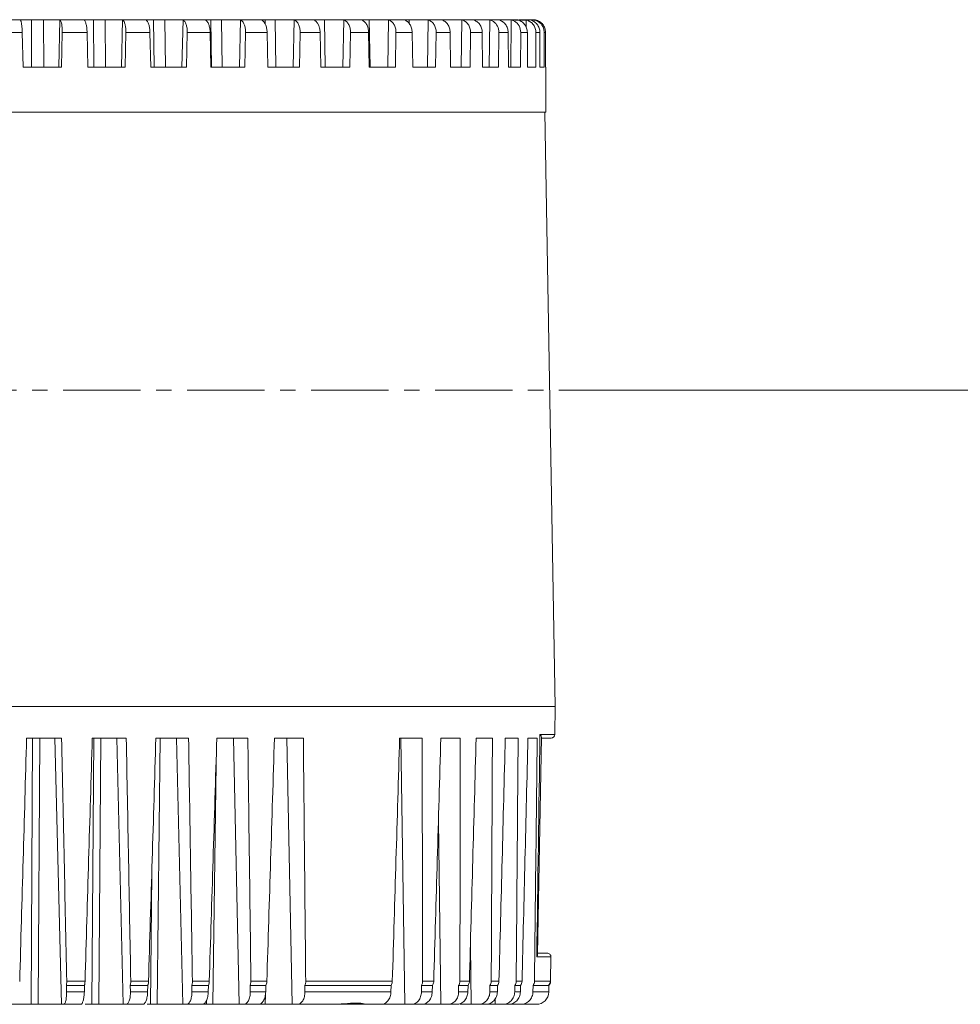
# Model space of a CAD drawing. Extents: x 695 to 3294, y -288 to 575.
# Tile 81 of 83: x 3034 to 3108, y 304 to 382. Entities that reach past the tile are written whole.
import ezdxf

# ---------------------------------------------------------------- set-up
doc = ezdxf.new("R2010")
doc.units = 0
doc.header["$LTSCALE"] = 16.335
doc.linetypes.add('CENTER', pattern=[0.6, 0.375, -0.075, 0.075, -0.075])
doc.layers.add('3_ALL_AXES', color=7, linetype='CONTINUOUS')
doc.layers.add('6_ALL_SURFS', color=7, linetype='CONTINUOUS')
for name, color, linetype, lineweight in [('7_ALL_FEATURES', 7, 'CONTINUOUS', 15), ('dim', 3, 'CONTINUOUS', 13), ('中心', 6, 'CENTER', 13)]:
    doc.layers.add(name, color=color, linetype=linetype, lineweight=lineweight)

msp = doc.modelspace()

# ---------------------------------------------------------------- linework, layer by layer
at = {"layer": '3_ALL_AXES', "color": 7, "linetype": 'Continuous'}
msp.add_arc((3075.395, 305.679), 0.5, 319.33624, 359, dxfattribs=at)
at = {"layer": '6_ALL_SURFS', "color": 7, "linetype": 'Continuous'}
msp.add_open_spline([(3061.16, 303.853), (3061.152, 303.853), (3061.129, 303.86), (3061.085, 303.871), (3061.024, 303.885), (3060.948, 303.899), (3060.861, 303.912), (3060.724, 303.925), (3060.53, 303.932), (3060.274, 303.922), (3059.991, 303.898), (3059.682, 303.867), (3059.467, 303.853), (3059.356, 303.853)], degree=3, knots=[0, 0, 0, 0, 0.013724, 0.039667, 0.074901, 0.117607, 0.166724, 0.221358, 0.345356, 0.486854, 0.644095, 0.816087, 1, 1, 1, 1], dxfattribs=at)
at = {"layer": '7_ALL_FEATURES', "color": 7, "linetype": 'Continuous'}
for p, q in [((3032.032, 381.703), (3037.041, 381.703)), ((3033.976, 381.702), (3033.977, 381.703)), ((3037.117, 381.703), (3041.975, 381.703)), ((3043.865, 381.703), (3042.072, 381.703)), ((3043.983, 381.703), (3046.727, 381.703)), ((3048.531, 381.703), (3046.843, 381.703)), ((3048.657, 381.703), (3051.243, 381.703)), ((3052.941, 381.703), (3051.378, 381.703)), ((3053.068, 381.703), (3055.475, 381.703)), ((3057.049, 381.703), (3055.627, 381.703)), ((3057.169, 381.703), (3059.376, 381.703)), ((3060.808, 381.703), (3059.544, 381.703)), ((3060.914, 381.703), (3062.904, 381.703)), ((3064.178, 381.703), (3063.085, 381.703)), ((3064.336, 381.703), (3066.019, 381.703)), ((3067.122, 381.703), (3066.212, 381.703)), ((3067.273, 381.703), (3069.607, 381.703)), ((3069.689, 381.703), (3070.881, 381.703)), ((3071.606, 381.703), (3071.09, 381.703)), ((3071.742, 381.703), (3072.574, 381.703)), ((3073.098, 381.703), (3072.758, 381.703)), ((3073.394, 381.703), (3073.749, 381.703)), ((3074.066, 381.703), (3073.864, 381.703)), ((3074.216, 381.703), (3074.393, 381.703)), ((3034.138, 380.703), (3034.209, 377.953)), ((3037.295, 380.703), (3037.225, 377.953)), ((3039.26, 380.703), (3039.329, 377.953)), ((3042.329, 380.703), (3042.261, 377.953)), ((3044.228, 380.703), (3044.295, 377.953)), ((3047.176, 380.703), (3047.112, 377.953)), ((3048.989, 380.703), (3049.052, 377.953)), ((3051.784, 380.703), (3051.723, 377.953)), ((3053.49, 380.703), (3053.549, 377.953)), ((3056.101, 380.703), (3056.044, 377.953)), ((3057.682, 380.703), (3057.737, 377.953)), ((3060.08, 380.703), (3060.028, 377.953)), ((3061.518, 380.703), (3061.568, 377.953)), ((3063.678, 380.703), (3063.631, 377.953)), ((3064.958, 380.703), (3065.002, 377.953)), ((3066.855, 380.703), (3066.814, 377.953)), ((3067.963, 380.703), (3068.001, 377.953)), ((3069.577, 380.703), (3069.542, 377.953)), ((3070.5, 380.703), (3070.531, 377.953)), ((3071.813, 380.703), (3071.785, 377.953)), ((3072.542, 380.703), (3072.566, 377.953)), ((3073.539, 380.703), (3073.519, 377.953)), ((3074.065, 380.703), (3074.083, 377.953)), ((3074.736, 380.703), (3074.724, 377.953)), ((3075.055, 380.703), (3075.064, 377.953)), ((3075.392, 380.703), (3075.387, 377.953)), ((3075.498, 380.703), (3075.501, 377.953)), ((3037.225, 377.953), (3034.209, 377.953)), ((3042.261, 377.953), (3039.329, 377.953)), ((3047.112, 377.953), (3044.295, 377.953)), ((3051.723, 377.953), (3049.052, 377.953)), ((3056.044, 377.953), (3053.549, 377.953)), ((3060.028, 377.953), (3057.737, 377.953)), ((3063.631, 377.953), (3061.568, 377.953)), ((3066.814, 377.953), (3065.002, 377.953)), ((3069.542, 377.953), (3068.001, 377.953)), ((3071.785, 377.953), (3070.531, 377.953)), ((3073.519, 377.953), (3072.566, 377.953)), ((3074.724, 377.953), (3074.083, 377.953)), ((3075.387, 377.953), (3075.064, 377.953)), ((3075.524, 377.953), (3075.501, 377.953)), ((3075.524, 374.403), (3075.524, 377.953)), ((2975.024, 374.403), (3075.524, 374.403)), ((3075.454, 374.403), (3076.274, 327.403)), ((2974.275, 327.403), (3076.274, 327.403)), ((3076.274, 327.403), (3076.236, 325.198)), ((3037.249, 324.903), (3034.481, 324.903)), ((3042.36, 324.903), (3039.669, 324.903)), ((3047.285, 324.903), (3044.7, 324.903)), ((3051.968, 324.903), (3049.518, 324.903)), ((3056.359, 324.903), (3054.07, 324.903)), ((3065.75, 324.903), (3063.969, 324.903)), ((3068.764, 324.903), (3067.223, 324.903)), ((3071.302, 324.903), (3070.017, 324.903)), ((3073.335, 324.903), (3072.321, 324.903)), ((3074.842, 324.903), (3074.109, 324.903)), ((3074.876, 307.782), (3075.176, 324.973)), ((3075.936, 324.903), (3075.174, 324.903)), ((3074.878, 307.903), (3075.627, 307.903)), ((3075.929, 307.598), (3075.895, 305.67)), ((3037.627, 305.353), (3039.06, 305.353)), ((3037.627, 305.353), (3037.638, 304.836)), ((3039.044, 304.836), (3039.06, 305.353)), ((3042.677, 305.353), (3044.063, 305.353)), ((3042.677, 305.353), (3042.687, 304.836)), ((3044.047, 304.836), (3044.063, 305.353)), ((3047.537, 305.353), (3048.859, 305.353)), ((3047.537, 305.353), (3047.546, 304.836)), ((3048.843, 304.836), (3048.859, 305.353)), ((3052.154, 305.353), (3053.398, 305.353)), ((3052.154, 305.353), (3052.16, 304.836)), ((3053.382, 304.836), (3053.398, 305.353)), ((3056.475, 305.353), (3063.295, 305.353)), ((3056.475, 305.353), (3056.48, 304.836)), ((3063.28, 304.836), (3063.295, 305.353)), ((3065.689, 305.353), (3066.561, 305.353)), ((3065.689, 305.353), (3065.69, 304.836)), ((3066.546, 304.836), (3066.561, 305.353)), ((3068.633, 305.353), (3068.632, 304.836)), ((3068.633, 305.353), (3069.375, 305.353)), ((3069.36, 304.836), (3069.375, 305.353)), ((3071.102, 305.353), (3071.099, 304.836)), ((3071.102, 305.353), (3071.705, 305.353)), ((3071.692, 304.836), (3071.705, 305.353)), ((3073.068, 305.353), (3073.064, 304.836)), ((3073.068, 305.353), (3073.527, 305.353)), ((3073.514, 304.836), (3073.527, 305.353)), ((3074.511, 305.353), (3074.505, 304.836)), ((3074.511, 305.353), (3075.774, 305.353)), ((3075.774, 305.353), (3075.765, 304.836)), ((3021.981, 303.853), (3038.762, 303.853)), ((3039.11, 303.853), (3043.666, 303.853)), ((3044.007, 303.853), (3068.483, 303.853)), ((3068.744, 303.853), (3074.765, 303.853))]:
    msp.add_line(p, q, dxfattribs=at)
at = {"layer": '7_ALL_FEATURES', "color": 9, "linetype": 'Continuous'}
for p, q in [((3034.857, 381.703), (3034.876, 377.953)), ((3035.817, 381.703), (3035.839, 377.953)), ((3037.117, 381.679), (3037.022, 377.953)), ((3039.764, 381.703), (3039.793, 377.953)), ((3040.697, 381.703), (3040.729, 377.953)), ((3042.072, 381.679), (3041.981, 377.953)), ((3044.512, 381.703), (3044.551, 377.953)), ((3045.409, 381.703), (3045.449, 377.953)), ((3046.843, 381.679), (3046.756, 377.953)), ((3049.049, 381.703), (3049.097, 377.953)), ((3049.899, 381.703), (3049.949, 377.953)), ((3051.378, 381.679), (3051.297, 377.953)), ((3053.326, 381.703), (3053.331, 381.37)), ((3054.12, 381.703), (3054.178, 377.953)), ((3055.627, 381.679), (3055.552, 377.953)), ((3057.295, 381.703), (3057.297, 381.598)), ((3058.025, 381.703), (3058.091, 377.953)), ((3059.544, 381.679), (3059.475, 377.953)), ((3061.571, 381.703), (3061.644, 377.953)), ((3063.085, 381.679), (3063.023, 377.953)), ((3064.719, 381.703), (3064.726, 381.387)), ((3066.212, 381.679), (3066.158, 377.953)), ((3067.435, 381.703), (3067.437, 381.609)), ((3068.89, 381.679), (3068.845, 377.953)), ((3071.09, 381.679), (3071.055, 377.953)), ((3072.788, 381.679), (3072.763, 377.953)), ((3073.966, 381.679), (3073.964, 381.117)), ((3074.611, 381.679), (3074.61, 381.53)), ((3032.129, 380.703), (3034.138, 380.703)), ((3037.295, 380.703), (3039.26, 380.703)), ((3042.329, 380.703), (3044.228, 380.703)), ((3047.176, 380.703), (3048.989, 380.703)), ((3051.784, 380.703), (3053.49, 380.703)), ((3056.101, 380.703), (3057.682, 380.703)), ((3060.08, 380.703), (3061.518, 380.703)), ((3063.678, 380.703), (3064.958, 380.703)), ((3066.855, 380.703), (3067.963, 380.703)), ((3069.577, 380.703), (3070.5, 380.703)), ((3071.813, 380.703), (3072.542, 380.703)), ((3073.539, 380.703), (3074.065, 380.703)), ((3074.736, 380.703), (3075.055, 380.703)), ((3075.392, 380.703), (3075.498, 380.703)), ((3034.831, 303.853), (3034.943, 324.903)), ((3035.406, 303.853), (3035.524, 324.903)), ((3037.235, 303.853), (3036.703, 324.903)), ((3039.626, 303.853), (3039.793, 324.903)), ((3040.185, 303.853), (3040.359, 324.903)), ((3042.121, 303.853), (3041.607, 324.903)), ((3044.801, 303.853), (3045.028, 324.903)), ((3046.822, 303.853), (3046.331, 324.903)), ((3051.286, 303.853), (3050.824, 324.903)), ((3055.466, 303.853), (3055.038, 324.903)), ((3064.377, 303.853), (3064.054, 324.903)), ((3076.236, 325.198), (3075.064, 325.198)), ((3049.203, 303.853), (3049.454, 322.854)), ((3067.223, 303.853), (3067.034, 318.379)), ((3044.264, 303.853), (3044.372, 314.161)), ((3069.61, 303.853), (3069.561, 308.471)), ((3074.807, 307.598), (3075.929, 307.598)), ((3039.099, 305.67), (3037.65, 305.67)), ((3044.113, 305.67), (3042.713, 305.67)), ((3048.921, 305.67), (3047.585, 305.67)), ((3053.47, 305.67), (3052.212, 305.67)), ((3063.39, 305.67), (3056.545, 305.67)), ((3066.664, 305.67), (3065.782, 305.67)), ((3069.483, 305.67), (3068.733, 305.67)), ((3071.819, 305.67), (3071.209, 305.67)), ((3073.644, 305.67), (3073.18, 305.67)), ((3075.895, 305.67), (3074.628, 305.67)), ((3037.638, 304.836), (3039.044, 304.836)), ((3042.687, 304.836), (3044.047, 304.836)), ((3047.546, 304.836), (3048.843, 304.836)), ((3052.16, 304.836), (3053.382, 304.836)), ((3053.342, 303.853), (3053.354, 304.598)), ((3056.48, 304.836), (3063.28, 304.836)), ((3065.69, 304.836), (3066.546, 304.836)), ((3068.632, 304.836), (3069.36, 304.836)), ((3071.099, 304.836), (3071.692, 304.836)), ((3073.064, 304.836), (3073.514, 304.836)), ((3074.505, 304.836), (3075.765, 304.836)), ((3048.694, 303.853), (3048.698, 304.169)), ((3071.511, 303.853), (3071.508, 304.261)), ((3072.906, 303.853), (3072.905, 303.932))]:
    msp.add_line(p, q, dxfattribs=at)
at = {"layer": '7_ALL_FEATURES', "color": 5, "linetype": 'Continuous'}
msp.add_line((3074.227, 381.653), (3073.098, 381.653), dxfattribs=at)
at = {"layer": '7_ALL_FEATURES', "color": 7, "linetype": 'Continuous'}
for centre, radius, start, end in [((3073.755, 380.735), 0.968, 72.44948, 77.36534), ((3074.394, 380.69), 1.013, 81.77374, 90.01571), ((3074.499, 380.706), 0.997, 77.51415, 89.96842), ((3074.397, 380.712), 0.99, 77.52223, 81.75177), ((3074.395, 380.706), 0.997, 19.27381, 77.50736), ((3074.384, 380.704), 1.008, 359.96638, 19.20784), ((3075.936, 325.203), 0.3, 270, 359), ((3075.629, 307.603), 0.3, 359, 90), ((3074.765, 304.853), 1, 270, 359)]:
    msp.add_arc(centre, radius, start, end, dxfattribs=at)
for centre, major_axis, ratio, start_param, end_param in [((3084.612, 2567.773), (89.019, 3441.002), 0.003022, -2.288077, -2.280683), ((2967.282, 2567.773), (-87.002, 3441.002), 0.005078, -2.288283, -2.28089), ((3083.314, 2567.773), (87.073, 3441.002), 0.00502, -2.288028, -2.280634), ((2969.234, 2567.773), (-84.075, 3441.002), 0.007019, -2.288326, -2.280933), ((3081.381, 2567.773), (84.175, 3441.002), 0.006963, -2.287985, -2.280591), ((2971.8, 2567.773), (-80.228, 3441.002), 0.008884, -2.288362, -2.280968), ((3078.833, 2567.773), (80.354, 3441.002), 0.00883, -2.287949, -2.280555), ((2974.952, 2567.773), (-75.502, 3441.002), 0.010651, -2.288389, -2.280995), ((3075.698, 2567.773), (75.653, 3441.002), 0.010601, -2.287922, -2.280528), ((2978.655, 2567.773), (-69.949, 3441.002), 0.012302, -2.288405, -2.281011), ((3065.533, 2567.658), (60.409, 3440.925), 0.014481, -2.287876, -2.280482), ((2990.047, 2567.658), (-52.86, 3440.925), 0.015806, -2.288373, -2.280979), ((3060.654, 2567.658), (53.089, 3440.925), 0.01577, -2.287887, -2.280493), ((2995.325, 2567.658), (-44.942, 3440.925), 0.016917, -2.288351, -2.280957), ((3055.387, 2567.658), (45.187, 3440.925), 0.016886, -2.287908, -2.280515), ((3000.931, 2567.658), (-36.531, 3440.925), 0.017843, -2.28832, -2.280926), ((3049.79, 2567.658), (36.789, 3440.925), 0.017818, -2.28794, -2.280546), ((3006.804, 2567.658), (-27.719, 3440.925), 0.018573, -2.28828, -2.280886), ((3043.924, 2567.658), (27.988, 3440.925), 0.018554, -2.287979, -2.280586), ((3012.879, 2567.658), (-18.602, 3440.925), 0.019099, -2.288233, -2.28084)]:
    msp.add_ellipse(centre, major_axis=major_axis, ratio=ratio, start_param=start_param, end_param=end_param, dxfattribs=at)
for points, knots in [([(3033.99, 381.679), (3033.987, 381.684), (3033.982, 381.692), (3033.976, 381.699), (3033.976, 381.702)], [0, 0, 0, 0, 0.686968, 1, 1, 1, 1]), ([(3034.138, 380.703), (3034.135, 380.814), (3034.125, 381.023), (3034.098, 381.273), (3034.069, 381.445), (3034.046, 381.546), (3034.021, 381.622), (3034.002, 381.664), (3033.99, 381.679)], [0, 0, 0, 0, 0.334285, 0.632191, 0.757065, 0.86148, 0.942855, 1, 1, 1, 1]), ([(3037.041, 381.703), (3037.048, 381.703), (3037.075, 381.702), (3037.102, 381.692), (3037.117, 381.679)], [0, 0, 0, 0, 0.28666, 1, 1, 1, 1]), ([(3037.117, 381.679), (3037.133, 381.665), (3037.163, 381.624), (3037.216, 381.509), (3037.263, 381.308), (3037.294, 381.023), (3037.298, 380.814), (3037.295, 380.703)], [0, 0, 0, 0, 0.063904, 0.148373, 0.37741, 0.67108, 1, 1, 1, 1]), ([(3039.032, 381.679), (3039.025, 381.686), (3039.014, 381.694), (3039.001, 381.703), (3038.996, 381.703)], [0, 0, 0, 0, 0.679, 1, 1, 1, 1]), ([(3039.26, 380.703), (3039.257, 380.814), (3039.243, 381.024), (3039.197, 381.309), (3039.14, 381.509), (3039.081, 381.625), (3039.049, 381.665), (3039.032, 381.679)], [0, 0, 0, 0, 0.326608, 0.619646, 0.849676, 0.935092, 1, 1, 1, 1]), ([(3041.975, 381.703), (3041.984, 381.703), (3042.018, 381.702), (3042.052, 381.692), (3042.072, 381.679)], [0, 0, 0, 0, 0.280307, 1, 1, 1, 1]), ([(3042.072, 381.679), (3042.119, 381.65), (3042.202, 381.534), (3042.278, 381.312), (3042.325, 381.024), (3042.332, 380.814), (3042.329, 380.703)], [0, 0, 0, 0, 0.161197, 0.391596, 0.679721, 1, 1, 1, 1]), ([(3043.923, 381.679), (3043.913, 381.686), (3043.894, 381.696), (3043.874, 381.703), (3043.865, 381.703)], [0, 0, 0, 0, 0.610783, 1, 1, 1, 1]), ([(3044.228, 380.703), (3044.226, 380.814), (3044.208, 381.025), (3044.147, 381.313), (3044.06, 381.535), (3043.972, 381.65), (3043.923, 381.679)], [0, 0, 0, 0, 0.31756, 0.605068, 0.836735, 1, 1, 1, 1]), ([(3046.727, 381.703), (3046.738, 381.703), (3046.777, 381.701), (3046.817, 381.692), (3046.843, 381.679)], [0, 0, 0, 0, 0.275114, 1, 1, 1, 1]), ([(3046.843, 381.679), (3046.9, 381.652), (3047.005, 381.542), (3047.106, 381.315), (3047.169, 381.026), (3047.179, 380.814), (3047.176, 380.703)], [0, 0, 0, 0, 0.175567, 0.407705, 0.689637, 1, 1, 1, 1]), ([(3048.61, 381.679), (3048.603, 381.683), (3048.577, 381.694), (3048.55, 381.703), (3048.531, 381.703)], [0, 0, 0, 0, 0.308362, 1, 1, 1, 1]), ([(3048.989, 380.703), (3048.986, 380.814), (3048.966, 381.027), (3048.889, 381.316), (3048.778, 381.542), (3048.668, 381.652), (3048.61, 381.679)], [0, 0, 0, 0, 0.307539, 0.589002, 0.822586, 1, 1, 1, 1]), ([(3051.243, 381.703), (3051.256, 381.703), (3051.301, 381.701), (3051.347, 381.692), (3051.378, 381.679)], [0, 0, 0, 0, 0.270882, 1, 1, 1, 1]), ([(3051.378, 381.679), (3051.443, 381.653), (3051.569, 381.548), (3051.694, 381.319), (3051.772, 381.028), (3051.786, 380.814), (3051.784, 380.703)], [0, 0, 0, 0, 0.189437, 0.423761, 0.699678, 1, 1, 1, 1]), ([(3053.042, 381.679), (3053.032, 381.683), (3053, 381.695), (3052.966, 381.703), (3052.941, 381.703)], [0, 0, 0, 0, 0.292966, 1, 1, 1, 1]), ([(3053.49, 380.703), (3053.488, 380.814), (3053.464, 381.029), (3053.373, 381.32), (3053.237, 381.548), (3053.108, 381.653), (3053.042, 381.679)], [0, 0, 0, 0, 0.29759, 0.57323, 0.809062, 1, 1, 1, 1]), ([(3055.475, 381.703), (3055.489, 381.703), (3055.54, 381.701), (3055.592, 381.692), (3055.627, 381.679)], [0, 0, 0, 0, 0.267356, 1, 1, 1, 1]), ([(3055.627, 381.679), (3055.7, 381.654), (3055.843, 381.554), (3055.993, 381.323), (3056.085, 381.03), (3056.103, 380.814), (3056.101, 380.703)], [0, 0, 0, 0, 0.202127, 0.438885, 0.709285, 1, 1, 1, 1]), ([(3057.169, 381.679), (3057.158, 381.683), (3057.119, 381.696), (3057.078, 381.703), (3057.049, 381.703)], [0, 0, 0, 0, 0.282916, 1, 1, 1, 1]), ([(3057.682, 380.703), (3057.681, 380.759), (3057.672, 380.871), (3057.607, 381.238), (3057.42, 381.592), (3057.169, 381.679)], [0, 0, 0, 0, 0.148701, 0.295628, 1, 1, 1, 1]), ([(3059.376, 381.703), (3059.391, 381.703), (3059.448, 381.701), (3059.504, 381.692), (3059.544, 381.679)], [0, 0, 0, 0, 0.264337, 1, 1, 1, 1]), ([(3059.544, 381.679), (3059.624, 381.654), (3059.782, 381.558), (3059.954, 381.327), (3060.061, 381.032), (3060.082, 380.814), (3060.08, 380.703)], [0, 0, 0, 0, 0.213324, 0.452575, 0.718112, 1, 1, 1, 1]), ([(3060.946, 381.679), (3060.934, 381.683), (3060.889, 381.696), (3060.842, 381.703), (3060.808, 381.703)], [0, 0, 0, 0, 0.275806, 1, 1, 1, 1]), ([(3061.518, 380.703), (3061.516, 380.815), (3061.487, 381.033), (3061.369, 381.328), (3061.189, 381.558), (3061.028, 381.654), (3060.946, 381.679)], [0, 0, 0, 0, 0.279658, 0.545266, 0.78589, 1, 1, 1, 1]), ([(3062.904, 381.703), (3062.92, 381.703), (3062.981, 381.701), (3063.041, 381.692), (3063.085, 381.679)], [0, 0, 0, 0, 0.261684, 1, 1, 1, 1]), ([(3063.085, 381.679), (3063.172, 381.655), (3063.343, 381.561), (3063.535, 381.33), (3063.655, 381.034), (3063.68, 380.814), (3063.678, 380.703)], [0, 0, 0, 0, 0.222926, 0.464578, 0.725962, 1, 1, 1, 1]), ([(3064.333, 381.679), (3064.319, 381.683), (3064.269, 381.696), (3064.216, 381.703), (3064.178, 381.703)], [0, 0, 0, 0, 0.270455, 1, 1, 1, 1]), ([(3064.958, 380.703), (3064.956, 380.815), (3064.924, 381.035), (3064.794, 381.331), (3064.595, 381.561), (3064.421, 381.654), (3064.333, 381.679)], [0, 0, 0, 0, 0.272125, 0.533694, 0.776569, 1, 1, 1, 1]), ([(3066.019, 381.703), (3066.036, 381.703), (3066.1, 381.701), (3066.165, 381.692), (3066.212, 381.679)], [0, 0, 0, 0, 0.259292, 1, 1, 1, 1]), ([(3066.212, 381.679), (3066.305, 381.655), (3066.487, 381.564), (3066.697, 381.333), (3066.829, 381.036), (3066.857, 380.815), (3066.855, 380.703)], [0, 0, 0, 0, 0.230949, 0.474796, 0.732734, 1, 1, 1, 1]), ([(3067.292, 381.679), (3067.277, 381.683), (3067.221, 381.696), (3067.164, 381.703), (3067.122, 381.703)], [0, 0, 0, 0, 0.266227, 1, 1, 1, 1]), ([(3067.963, 380.703), (3067.961, 380.815), (3067.927, 381.037), (3067.787, 381.334), (3067.571, 381.563), (3067.386, 381.655), (3067.292, 381.679)], [0, 0, 0, 0, 0.265678, 0.523866, 0.768761, 1, 1, 1, 1]), ([(3068.688, 381.703), (3068.705, 381.703), (3068.773, 381.701), (3068.841, 381.692), (3068.89, 381.679)], [0, 0, 0, 0, 0.257084, 1, 1, 1, 1]), ([(3068.89, 381.679), (3068.988, 381.655), (3069.18, 381.566), (3069.405, 381.336), (3069.547, 381.037), (3069.578, 380.815), (3069.577, 380.703)], [0, 0, 0, 0, 0.237456, 0.483219, 0.738386, 1, 1, 1, 1]), ([(3069.79, 381.679), (3069.774, 381.683), (3069.714, 381.697), (3069.652, 381.703), (3069.607, 381.703)], [0, 0, 0, 0, 0.262749, 1, 1, 1, 1]), ([(3070.5, 380.703), (3070.499, 380.815), (3070.463, 381.038), (3070.313, 381.336), (3070.084, 381.565), (3069.889, 381.655), (3069.79, 381.679)], [0, 0, 0, 0, 0.260343, 0.515781, 0.762402, 1, 1, 1, 1]), ([(3070.881, 381.703), (3070.899, 381.703), (3070.969, 381.701), (3071.039, 381.692), (3071.09, 381.679)], [0, 0, 0, 0, 0.254999, 1, 1, 1, 1]), ([(3071.09, 381.679), (3071.116, 381.673), (3071.218, 381.644), (3071.314, 381.597), (3071.38, 381.552)], [0, 0, 0, 0, 0.248512, 1, 1, 1, 1]), ([(3071.38, 381.552), (3071.514, 381.463), (3071.74, 381.203), (3071.814, 380.869), (3071.813, 380.703)], [0, 0, 0, 0, 0.492461, 1, 1, 1, 1]), ([(3071.801, 381.679), (3071.784, 381.683), (3071.72, 381.697), (3071.655, 381.703), (3071.606, 381.703)], [0, 0, 0, 0, 0.259789, 1, 1, 1, 1]), ([(3072.542, 380.703), (3072.541, 380.815), (3072.503, 381.04), (3072.346, 381.338), (3072.106, 381.567), (3071.904, 381.655), (3071.801, 381.679)], [0, 0, 0, 0, 0.256123, 0.509404, 0.75742, 1, 1, 1, 1]), ([(3072.574, 381.703), (3072.592, 381.703), (3072.664, 381.701), (3072.736, 381.691), (3072.788, 381.679)], [0, 0, 0, 0, 0.252987, 1, 1, 1, 1]), ([(3073.046, 381.578), (3073.195, 381.493), (3073.452, 381.232), (3073.54, 380.878), (3073.539, 380.703)], [0, 0, 0, 0, 0.495766, 1, 1, 1, 1]), ([(3073.302, 381.679), (3073.285, 381.683), (3073.218, 381.697), (3073.149, 381.703), (3073.098, 381.703)], [0, 0, 0, 0, 0.257194, 1, 1, 1, 1]), ([(3074.065, 380.703), (3074.065, 380.815), (3074.026, 381.041), (3073.864, 381.34), (3073.615, 381.568), (3073.408, 381.655), (3073.302, 381.679)], [0, 0, 0, 0, 0.253007, 0.504691, 0.753744, 1, 1, 1, 1]), ([(3074.046, 381.658), (3074.146, 381.626), (3074.336, 381.531), (3074.561, 381.305), (3074.705, 381.02), (3074.737, 380.808), (3074.736, 380.703)], [0, 0, 0, 0, 0.248893, 0.498282, 0.748764, 1, 1, 1, 1]), ([(3074.277, 381.679), (3074.259, 381.683), (3074.19, 381.697), (3074.119, 381.703), (3074.066, 381.703)], [0, 0, 0, 0, 0.25486, 1, 1, 1, 1]), ([(3075.055, 380.703), (3075.054, 380.815), (3075.015, 381.041), (3074.85, 381.341), (3074.596, 381.568), (3074.385, 381.655), (3074.277, 381.679)], [0, 0, 0, 0, 0.250982, 0.501601, 0.751321, 1, 1, 1, 1]), ([(3075.498, 380.703), (3075.498, 380.815), (3075.46, 381.042), (3075.293, 381.341), (3075.036, 381.569), (3074.824, 381.655), (3074.714, 381.679)], [0, 0, 0, 0, 0.250038, 0.500105, 0.750114, 1, 1, 1, 1]), ([(3075.176, 324.973), (3075.176, 325.008), (3075.148, 325.093), (3075.097, 325.161), (3075.064, 325.198)], [0, 0, 0, 0, 0.421335, 1, 1, 1, 1]), ([(3074.807, 307.598), (3074.817, 307.613), (3074.852, 307.669), (3074.875, 307.735), (3074.876, 307.782)], [0, 0, 0, 0, 0.285475, 1, 1, 1, 1]), ([(3037.65, 305.67), (3037.651, 305.641), (3037.65, 305.535), (3037.642, 305.429), (3037.627, 305.353)], [0, 0, 0, 0, 0.270007, 1, 1, 1, 1]), ([(3039.06, 305.353), (3039.066, 305.376), (3039.087, 305.481), (3039.096, 305.587), (3039.099, 305.67)], [0, 0, 0, 0, 0.22422, 1, 1, 1, 1]), ([(3042.713, 305.67), (3042.714, 305.641), (3042.712, 305.535), (3042.699, 305.428), (3042.677, 305.353)], [0, 0, 0, 0, 0.268842, 1, 1, 1, 1]), ([(3044.063, 305.353), (3044.07, 305.376), (3044.099, 305.48), (3044.111, 305.587), (3044.113, 305.67)], [0, 0, 0, 0, 0.226545, 1, 1, 1, 1]), ([(3047.585, 305.67), (3047.585, 305.641), (3047.583, 305.534), (3047.565, 305.427), (3047.537, 305.353)], [0, 0, 0, 0, 0.267326, 1, 1, 1, 1]), ([(3048.859, 305.353), (3048.869, 305.376), (3048.904, 305.478), (3048.919, 305.587), (3048.921, 305.67)], [0, 0, 0, 0, 0.229324, 1, 1, 1, 1]), ([(3052.212, 305.67), (3052.213, 305.641), (3052.209, 305.534), (3052.186, 305.425), (3052.154, 305.353)], [0, 0, 0, 0, 0.265547, 1, 1, 1, 1]), ([(3053.398, 305.353), (3053.409, 305.376), (3053.45, 305.477), (3053.468, 305.587), (3053.47, 305.67)], [0, 0, 0, 0, 0.232393, 1, 1, 1, 1]), ([(3056.545, 305.67), (3056.545, 305.641), (3056.54, 305.533), (3056.512, 305.424), (3056.475, 305.353)], [0, 0, 0, 0, 0.263598, 1, 1, 1, 1]), ([(3063.295, 305.353), (3063.31, 305.375), (3063.364, 305.473), (3063.388, 305.586), (3063.39, 305.67)], [0, 0, 0, 0, 0.240298, 1, 1, 1, 1]), ([(3065.782, 305.67), (3065.782, 305.641), (3065.775, 305.531), (3065.736, 305.421), (3065.689, 305.353)], [0, 0, 0, 0, 0.258609, 1, 1, 1, 1]), ([(3066.561, 305.353), (3066.577, 305.375), (3066.634, 305.472), (3066.661, 305.585), (3066.664, 305.67)], [0, 0, 0, 0, 0.243196, 1, 1, 1, 1]), ([(3068.733, 305.67), (3068.733, 305.641), (3068.725, 305.53), (3068.682, 305.42), (3068.633, 305.353)], [0, 0, 0, 0, 0.256795, 1, 1, 1, 1]), ([(3069.375, 305.353), (3069.392, 305.375), (3069.452, 305.471), (3069.481, 305.585), (3069.483, 305.67)], [0, 0, 0, 0, 0.24578, 1, 1, 1, 1]), ([(3071.209, 305.67), (3071.208, 305.613), (3071.19, 305.499), (3071.136, 305.397), (3071.102, 305.353)], [0, 0, 0, 0, 0.505395, 1, 1, 1, 1]), ([(3071.705, 305.353), (3071.74, 305.397), (3071.796, 305.499), (3071.817, 305.613), (3071.819, 305.67)], [0, 0, 0, 0, 0.495861, 1, 1, 1, 1]), ([(3073.18, 305.67), (3073.18, 305.613), (3073.16, 305.499), (3073.104, 305.397), (3073.068, 305.353)], [0, 0, 0, 0, 0.503195, 1, 1, 1, 1]), ([(3073.527, 305.353), (3073.563, 305.397), (3073.621, 305.498), (3073.643, 305.613), (3073.644, 305.67)], [0, 0, 0, 0, 0.497768, 1, 1, 1, 1]), ([(3074.628, 305.67), (3074.627, 305.613), (3074.606, 305.498), (3074.548, 305.397), (3074.511, 305.353)], [0, 0, 0, 0, 0.501533, 1, 1, 1, 1]), ([(3037.638, 304.836), (3037.64, 304.71), (3037.633, 304.476), (3037.598, 304.203), (3037.546, 304.025), (3037.503, 303.922), (3037.443, 303.853), (3037.402, 303.853)], [0, 0, 0, 0, 0.359942, 0.667133, 0.78837, 0.883609, 1, 1, 1, 1]), ([(3038.762, 303.853), (3038.804, 303.853), (3038.865, 303.922), (3038.913, 304.025), (3038.955, 304.147), (3038.989, 304.294), (3039.027, 304.526), (3039.041, 304.709), (3039.044, 304.836)], [0, 0, 0, 0, 0.117326, 0.213395, 0.335182, 0.479632, 0.64233, 1, 1, 1, 1]), ([(3042.687, 304.836), (3042.689, 304.71), (3042.681, 304.526), (3042.641, 304.294), (3042.602, 304.146), (3042.552, 304.024), (3042.494, 303.931), (3042.428, 303.869), (3042.375, 303.853), (3042.351, 303.853)], [0, 0, 0, 0, 0.342752, 0.499123, 0.639021, 0.758979, 0.85719, 0.935192, 1, 1, 1, 1]), ([(3043.666, 303.853), (3043.69, 303.853), (3043.743, 303.87), (3043.811, 303.931), (3043.873, 304.023), (3043.928, 304.146), (3043.975, 304.294), (3044.025, 304.525), (3044.043, 304.709), (3044.047, 304.836)], [0, 0, 0, 0, 0.064462, 0.143172, 0.242359, 0.363099, 0.503346, 0.659508, 1, 1, 1, 1]), ([(3047.546, 304.836), (3047.547, 304.71), (3047.531, 304.472), (3047.458, 304.196), (3047.367, 304.021), (3047.292, 303.928), (3047.207, 303.868), (3047.143, 303.853), (3047.113, 303.853)], [0, 0, 0, 0, 0.327284, 0.613975, 0.733801, 0.835982, 0.922693, 1, 1, 1, 1]), ([(3048.368, 303.853), (3048.398, 303.853), (3048.462, 303.868), (3048.549, 303.928), (3048.628, 304.021), (3048.727, 304.195), (3048.812, 304.471), (3048.839, 304.709), (3048.843, 304.836)], [0, 0, 0, 0, 0.076738, 0.163975, 0.26711, 0.387809, 0.674923, 1, 1, 1, 1]), ([(3052.16, 304.836), (3052.162, 304.709), (3052.141, 304.47), (3052.05, 304.192), (3051.94, 304.019), (3051.848, 303.926), (3051.746, 303.867), (3051.671, 303.853), (3051.636, 303.853)], [0, 0, 0, 0, 0.31268, 0.591164, 0.711278, 0.817493, 0.912114, 1, 1, 1, 1]), ([(3052.817, 303.853), (3052.853, 303.853), (3052.927, 303.867), (3053.032, 303.926), (3053.127, 304.019), (3053.244, 304.192), (3053.346, 304.468), (3053.378, 304.709), (3053.382, 304.836)], [0, 0, 0, 0, 0.087152, 0.182101, 0.289177, 0.410188, 0.689328, 1, 1, 1, 1]), ([(3056.48, 304.836), (3056.481, 304.709), (3056.455, 304.466), (3056.348, 304.189), (3056.22, 304.018), (3056.113, 303.925), (3055.995, 303.866), (3055.911, 303.853), (3055.87, 303.853)], [0, 0, 0, 0, 0.299494, 0.571005, 0.691705, 0.801751, 0.903282, 1, 1, 1, 1]), ([(3062.521, 303.853), (3062.618, 303.853), (3062.825, 303.911), (3063.07, 304.138), (3063.233, 304.46), (3063.276, 304.708), (3063.28, 304.836)], [0, 0, 0, 0, 0.215131, 0.452764, 0.717744, 1, 1, 1, 1]), ([(3065.69, 304.836), (3065.69, 304.708), (3065.652, 304.458), (3065.483, 304.134), (3065.22, 303.908), (3065.001, 303.853), (3064.896, 303.853)], [0, 0, 0, 0, 0.27439, 0.534207, 0.774052, 1, 1, 1, 1]), ([(3065.723, 303.853), (3065.829, 303.853), (3066.05, 303.909), (3066.317, 304.133), (3066.496, 304.457), (3066.542, 304.708), (3066.546, 304.836)], [0, 0, 0, 0, 0.225013, 0.465975, 0.726689, 1, 1, 1, 1]), ([(3068.632, 304.836), (3068.632, 304.708), (3068.59, 304.455), (3068.405, 304.13), (3068.122, 303.906), (3067.89, 303.853), (3067.779, 303.853)], [0, 0, 0, 0, 0.266764, 0.523229, 0.766122, 1, 1, 1, 1]), ([(3068.483, 303.853), (3068.595, 303.853), (3068.828, 303.907), (3069.115, 304.13), (3069.307, 304.454), (3069.357, 304.707), (3069.36, 304.836)], [0, 0, 0, 0, 0.232981, 0.476773, 0.734071, 1, 1, 1, 1]), ([(3071.099, 304.836), (3071.099, 304.708), (3071.052, 304.453), (3070.854, 304.127), (3070.555, 303.905), (3070.314, 303.853), (3070.196, 303.853)], [0, 0, 0, 0, 0.260653, 0.51456, 0.759959, 1, 1, 1, 1]), ([(3070.769, 303.853), (3070.887, 303.853), (3071.129, 303.906), (3071.432, 304.127), (3071.636, 304.452), (3071.688, 304.707), (3071.692, 304.836)], [0, 0, 0, 0, 0.239249, 0.485343, 0.739969, 1, 1, 1, 1]), ([(3073.064, 304.836), (3073.063, 304.707), (3073.014, 304.451), (3072.805, 304.125), (3072.493, 303.905), (3072.243, 303.853), (3072.121, 303.853)], [0, 0, 0, 0, 0.25598, 0.508023, 0.755379, 1, 1, 1, 1]), ([(3072.556, 303.853), (3072.679, 303.853), (3072.929, 303.905), (3073.244, 304.125), (3073.457, 304.45), (3073.511, 304.707), (3073.514, 304.836)], [0, 0, 0, 0, 0.243984, 0.491846, 0.744458, 1, 1, 1, 1]), ([(3074.505, 304.836), (3074.504, 304.707), (3074.452, 304.449), (3074.236, 304.123), (3073.914, 303.904), (3073.659, 303.853), (3073.533, 303.853)], [0, 0, 0, 0, 0.252678, 0.503474, 0.752241, 1, 1, 1, 1])]:
    msp.add_open_spline(points, degree=3, knots=knots, dxfattribs=at)
for points in [[(3072.788, 381.679), (3072.878, 381.659), (3072.966, 381.624), (3073.046, 381.578)], [(3073.749, 381.703), (3073.822, 381.703), (3073.895, 381.695), (3073.966, 381.679)]]:
    msp.add_open_spline(points, degree=3, dxfattribs=at)
at = {"layer": '7_ALL_FEATURES', "color": 9, "linetype": 'Continuous'}
msp.add_open_spline([(3074.807, 307.598), (3074.893, 313.464), (3074.979, 319.331), (3075.064, 325.198)], degree=3, dxfattribs=at)
at = {"layer": 'dim'}
msp.add_line((3082.691, 352.403), (3157.965, 352.403), dxfattribs=at)
at = {"layer": '中心'}
msp.add_line((3082.691, 352.403), (2967.858, 352.403), dxfattribs=at)

doc.saveas('drawing.dxf')
